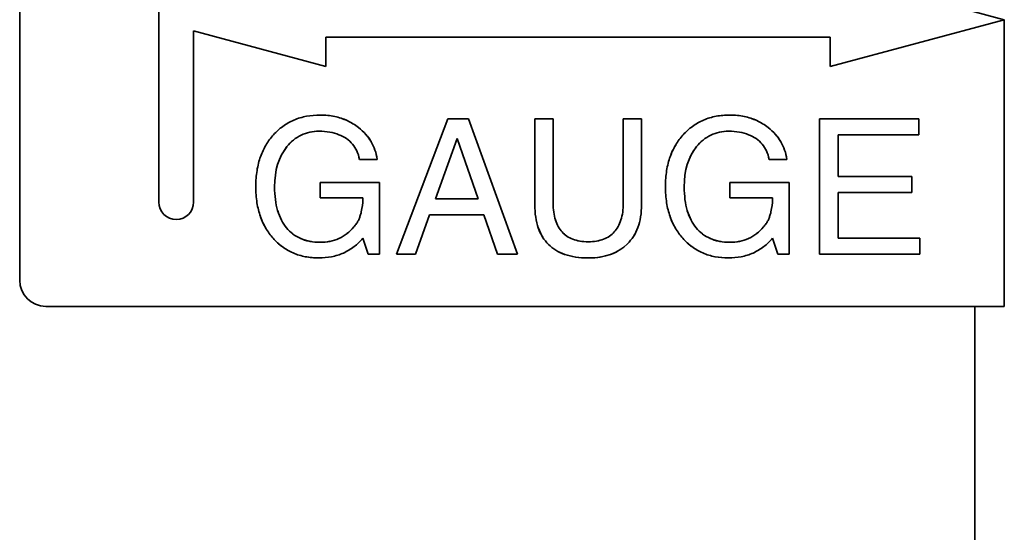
# Model space of a CAD drawing. Header units: millimetres. Extents: x -39 to 188, y 73 to 235.
# Tile 14 of 21: x 99.95 to 114.33, y 136.98 to 144.47. Entities that reach past the tile are written whole.
import ezdxf

# ---------------------------------------------------------------- set-up
doc = ezdxf.new("R2010")
doc.units = ezdxf.units.MM
doc.layers.add('Visible (ISO)', color=7, linetype='Continuous', lineweight=35)
doc.layers.add('Visible Narrow (ISO)', color=7, linetype='Continuous', lineweight=35)

msp = doc.modelspace()

# ---------------------------------------------------------------- linework, layer by layer
at = {"layer": 'Visible (ISO)'}
for p, q in [((99.952, 148.281), (99.952, 140.661)), ((101.984, 141.804), (101.984, 147.138)), ((111.785, 145.157), (114.328, 144.471)), ((114.328, 144.471), (111.785, 143.785)), ((114.325, 140.28), (114.325, 144.47)), ((102.492, 144.306), (102.492, 141.804)), ((104.422, 143.785), (102.492, 144.306)), ((104.422, 144.217), (104.422, 143.785)), ((111.785, 144.217), (104.422, 144.217)), ((111.785, 143.785), (111.785, 144.217)), ((105.453, 141.042), (106.201, 143.023)), ((106.201, 143.023), (106.507, 143.023)), ((106.507, 143.023), (107.218, 141.042)), ((107.473, 143.023), (107.741, 143.023)), ((107.473, 141.768), (107.473, 143.023)), ((107.741, 143.023), (107.741, 141.789)), ((108.764, 143.023), (109.032, 143.023)), ((108.764, 141.789), (108.764, 143.023)), ((109.032, 143.023), (109.032, 141.768)), ((111.632, 143.023), (113.081, 143.023)), ((111.632, 141.042), (111.632, 143.023)), ((113.081, 143.023), (113.081, 142.786)), ((111.9, 142.786), (111.9, 142.181)), ((113.081, 142.786), (111.9, 142.786)), ((106.341, 142.732), (106.021, 141.853)), ((106.645, 141.853), (106.341, 142.732)), ((109.477, 142.537), (109.477, 142.537)), ((105.172, 142.429), (104.913, 142.429)), ((111.154, 142.429), (110.895, 142.429)), ((104.341, 142.092), (105.207, 142.092)), ((104.341, 141.865), (104.341, 142.092)), ((105.207, 142.092), (105.207, 141.043)), ((110.322, 142.092), (111.189, 142.092)), ((110.322, 141.865), (110.322, 142.092)), ((111.189, 142.092), (111.189, 141.043)), ((111.9, 142.181), (112.978, 142.181)), ((112.978, 142.181), (112.978, 141.944)), ((111.9, 141.944), (111.9, 141.279)), ((112.978, 141.944), (111.9, 141.944)), ((104.962, 141.865), (104.341, 141.865)), ((104.962, 141.841), (104.962, 141.865)), ((106.021, 141.853), (106.645, 141.853)), ((110.943, 141.865), (110.322, 141.865)), ((110.943, 141.841), (110.943, 141.865)), ((105.936, 141.616), (105.729, 141.042)), ((106.728, 141.616), (105.936, 141.616)), ((106.93, 141.042), (106.728, 141.616)), ((109.477, 141.52), (109.477, 141.52)), ((107.546, 141.37), (107.546, 141.37)), ((105.04, 141.043), (104.961, 141.275)), ((111.022, 141.043), (110.942, 141.275)), ((111.9, 141.279), (113.096, 141.279)), ((113.096, 141.279), (113.096, 141.042)), ((105.207, 141.043), (105.04, 141.043)), ((105.729, 141.042), (105.453, 141.042)), ((107.218, 141.042), (106.93, 141.042)), ((111.189, 141.043), (111.022, 141.043)), ((113.096, 141.042), (111.632, 141.042)), ((100.333, 140.28), (113.896, 140.28)), ((114.325, 140.28), (113.896, 140.28))]:
    msp.add_line(p, q, dxfattribs=at)
for centre, radius, end in [((102.238, 141.804), 0.254, 0), ((100.333, 140.661), 0.381, 270)]:
    msp.add_arc(centre, radius, 180, end, dxfattribs=at)
for centre, major_axis, ratio, start_param, end_param in [((149.786, 107.327), (45.941, -35.277), 0.1126, 3.139538, 3.227841), ((155.71, 107.37), (45.884, -35.234), 0.11267, 3.139537, 3.227895), ((104.526, 141.506), (-0.328, -0.586), 0.489729, 2.098066, 2.422896), ((110.507, 141.506), (-0.328, -0.586), 0.489721, 2.098113, 2.422934), ((86.763, 169.09), (-22.006, 27.946), 0.134173, 3.03633, 3.157546)]:
    msp.add_ellipse(centre, major_axis=major_axis, ratio=ratio, start_param=start_param, end_param=end_param, dxfattribs=at)
for points, knots in [([(103.659, 142.789), (103.699, 142.834), (103.744, 142.875), (103.793, 142.911), (103.843, 142.947), (103.898, 142.979), (103.956, 143.004), (104.015, 143.029), (104.077, 143.047), (104.141, 143.059), (104.205, 143.071), (104.271, 143.077), (104.339, 143.077)], [0, 0, 0, 0, 0.25, 0.25, 0.25, 0.5, 0.5, 0.5, 0.75, 0.75, 0.75, 1, 1, 1, 1]), ([(104.339, 143.077), (104.415, 143.077), (104.486, 143.07), (104.551, 143.056), (104.617, 143.042), (104.677, 143.022), (104.734, 142.995), (104.792, 142.968), (104.846, 142.935), (104.897, 142.895)], [0, 0, 0, 0, 0.333333, 0.333333, 0.333333, 0.666667, 0.666667, 0.666667, 1, 1, 1, 1]), ([(109.64, 142.789), (109.681, 142.834), (109.725, 142.875), (109.775, 142.911), (109.824, 142.947), (109.879, 142.979), (109.937, 143.004), (109.996, 143.029), (110.058, 143.047), (110.122, 143.059), (110.186, 143.071), (110.252, 143.077), (110.321, 143.077)], [0, 0, 0, 0, 0.25, 0.25, 0.25, 0.5, 0.5, 0.5, 0.75, 0.75, 0.75, 1, 1, 1, 1]), ([(110.321, 143.077), (110.396, 143.077), (110.467, 143.07), (110.532, 143.056), (110.598, 143.042), (110.658, 143.022), (110.716, 142.995), (110.773, 142.968), (110.828, 142.935), (110.879, 142.895)], [0, 0, 0, 0, 0.333333, 0.333333, 0.333333, 0.666667, 0.666667, 0.666667, 1, 1, 1, 1]), ([(103.399, 142.031), (103.399, 142.115), (103.405, 142.193), (103.417, 142.266), (103.428, 142.339), (103.446, 142.406), (103.468, 142.468), (103.49, 142.53), (103.517, 142.587), (103.549, 142.641), (103.581, 142.694), (103.618, 142.743), (103.659, 142.789)], [0, 0, 0, 0, 0.25, 0.25, 0.25, 0.5, 0.5, 0.5, 0.75, 0.75, 0.75, 1, 1, 1, 1]), ([(104.323, 142.84), (104.277, 142.84), (104.233, 142.836), (104.189, 142.827), (104.145, 142.817), (104.102, 142.803), (104.061, 142.784), (104.02, 142.764), (103.982, 142.74), (103.948, 142.711), (103.913, 142.683), (103.882, 142.65), (103.853, 142.615)], [0, 0, 0, 0, 0.25, 0.25, 0.25, 0.5, 0.5, 0.5, 0.75, 0.75, 0.75, 1, 1, 1, 1]), ([(104.722, 142.732), (104.69, 142.755), (104.653, 142.774), (104.613, 142.79), (104.572, 142.807), (104.527, 142.819), (104.479, 142.827), (104.43, 142.836), (104.379, 142.84), (104.323, 142.84)], [0, 0, 0, 0, 0.333333, 0.333333, 0.333333, 0.666667, 0.666667, 0.666667, 1, 1, 1, 1]), ([(104.897, 142.895), (104.938, 142.864), (104.974, 142.83), (105.005, 142.795), (105.036, 142.76), (105.062, 142.724), (105.084, 142.686), (105.106, 142.648), (105.125, 142.609), (105.139, 142.566), (105.154, 142.523), (105.165, 142.477), (105.172, 142.429)], [0, 0, 0, 0, 0.25, 0.25, 0.25, 0.5, 0.5, 0.5, 0.75, 0.75, 0.75, 1, 1, 1, 1]), ([(109.38, 142.031), (109.38, 142.115), (109.386, 142.193), (109.398, 142.266), (109.41, 142.339), (109.427, 142.406), (109.449, 142.468), (109.471, 142.53), (109.499, 142.587), (109.53, 142.641), (109.562, 142.694), (109.599, 142.743), (109.64, 142.789)], [0, 0, 0, 0, 0.25, 0.25, 0.25, 0.5, 0.5, 0.5, 0.75, 0.75, 0.75, 1, 1, 1, 1]), ([(110.305, 142.84), (110.259, 142.84), (110.214, 142.836), (110.17, 142.827), (110.126, 142.817), (110.083, 142.803), (110.042, 142.784), (110.002, 142.764), (109.964, 142.74), (109.929, 142.711), (109.894, 142.683), (109.863, 142.65), (109.835, 142.615)], [0, 0, 0, 0, 0.25, 0.25, 0.25, 0.5, 0.5, 0.5, 0.75, 0.75, 0.75, 1, 1, 1, 1]), ([(110.703, 142.732), (110.671, 142.755), (110.635, 142.774), (110.594, 142.79), (110.554, 142.807), (110.508, 142.819), (110.46, 142.827), (110.412, 142.836), (110.36, 142.84), (110.305, 142.84)], [0, 0, 0, 0, 0.333333, 0.333333, 0.333333, 0.666667, 0.666667, 0.666667, 1, 1, 1, 1]), ([(110.879, 142.895), (110.919, 142.864), (110.955, 142.83), (110.986, 142.795), (111.017, 142.76), (111.043, 142.724), (111.065, 142.686), (111.087, 142.648), (111.106, 142.609), (111.121, 142.566), (111.136, 142.523), (111.147, 142.477), (111.154, 142.429)], [0, 0, 0, 0, 0.25, 0.25, 0.25, 0.5, 0.5, 0.5, 0.75, 0.75, 0.75, 1, 1, 1, 1]), ([(104.722, 142.732), (104.756, 142.708), (104.786, 142.681), (104.811, 142.651), (104.811, 142.651), (104.812, 142.651), (104.812, 142.651)], [0, 0, 0, 0, 0.3333333, 0.3333333, 0.3333333, 0.3350657, 0.3350657, 0.3350657, 0.3350657]), ([(104.913, 142.429), (104.905, 142.474), (104.891, 142.515), (104.874, 142.552), (104.857, 142.589), (104.836, 142.621), (104.811, 142.651), (104.786, 142.681), (104.756, 142.708), (104.722, 142.732)], [0, 0, 0, 0, 0.333333, 0.333333, 0.333333, 0.666667, 0.666667, 0.666667, 1, 1, 1, 1]), ([(110.703, 142.732), (110.738, 142.708), (110.768, 142.681), (110.793, 142.651), (110.793, 142.651), (110.793, 142.651), (110.793, 142.651)], [0, 0, 0, 0, 0.3333333, 0.3333333, 0.3333333, 0.3350659, 0.3350659, 0.3350659, 0.3350659]), ([(110.895, 142.429), (110.886, 142.474), (110.873, 142.515), (110.856, 142.552), (110.838, 142.589), (110.818, 142.621), (110.792, 142.651), (110.767, 142.681), (110.738, 142.708), (110.703, 142.732)], [0, 0, 0, 0, 0.333333, 0.333333, 0.333333, 0.666667, 0.666667, 0.666667, 1, 1, 1, 1]), ([(104.873, 142.554), (104.874, 142.553), (104.874, 142.553), (104.874, 142.552), (104.891, 142.516), (104.905, 142.474), (104.913, 142.429)], [0.6632343, 0.6632343, 0.6632343, 0.6632343, 0.6666667, 0.6666667, 0.6666667, 1, 1, 1, 1]), ([(110.855, 142.554), (110.855, 142.553), (110.855, 142.553), (110.855, 142.552), (110.872, 142.516), (110.886, 142.474), (110.895, 142.429)], [0.6632346, 0.6632346, 0.6632346, 0.6632346, 0.6666667, 0.6666667, 0.6666667, 1, 1, 1, 1]), ([(103.652, 141.275), (103.612, 141.32), (103.577, 141.369), (103.546, 141.422), (103.515, 141.475), (103.488, 141.532), (103.466, 141.594), (103.445, 141.656), (103.428, 141.723), (103.416, 141.796), (103.405, 141.869), (103.399, 141.947), (103.399, 142.031)], [0, 0, 0, 0, 0.25, 0.25, 0.25, 0.5, 0.5, 0.5, 0.75, 0.75, 0.75, 1, 1, 1, 1]), ([(103.674, 142.027), (103.674, 141.962), (103.677, 141.901), (103.685, 141.843), (103.692, 141.785), (103.703, 141.731), (103.718, 141.68), (103.733, 141.629), (103.752, 141.583), (103.773, 141.541), (103.795, 141.499), (103.82, 141.462), (103.847, 141.429)], [0, 0, 0, 0, 0.25, 0.25, 0.25, 0.5, 0.5, 0.5, 0.75, 0.75, 0.75, 1, 1, 1, 1]), ([(109.633, 141.275), (109.594, 141.32), (109.558, 141.369), (109.527, 141.422), (109.496, 141.475), (109.469, 141.532), (109.448, 141.594), (109.426, 141.656), (109.409, 141.723), (109.398, 141.796), (109.386, 141.869), (109.38, 141.947), (109.38, 142.031)], [0, 0, 0, 0, 0.25, 0.25, 0.25, 0.5, 0.5, 0.5, 0.75, 0.75, 0.75, 1, 1, 1, 1]), ([(109.655, 142.027), (109.655, 141.962), (109.659, 141.901), (109.666, 141.843), (109.673, 141.785), (109.684, 141.731), (109.699, 141.68), (109.714, 141.629), (109.733, 141.583), (109.755, 141.541), (109.776, 141.499), (109.801, 141.462), (109.828, 141.429)], [0, 0, 0, 0, 0.25, 0.25, 0.25, 0.5, 0.5, 0.5, 0.75, 0.75, 0.75, 1, 1, 1, 1]), ([(107.672, 141.186), (107.64, 141.217), (107.612, 141.253), (107.587, 141.293), (107.562, 141.333), (107.541, 141.377), (107.524, 141.426), (107.507, 141.475), (107.494, 141.528), (107.486, 141.585), (107.477, 141.642), (107.473, 141.703), (107.473, 141.768)], [0, 0, 0, 0, 0.25, 0.25, 0.25, 0.5, 0.5, 0.5, 0.75, 0.75, 0.75, 1, 1, 1, 1]), ([(107.741, 141.789), (107.741, 141.743), (107.744, 141.7), (107.749, 141.659), (107.755, 141.618), (107.763, 141.58), (107.774, 141.544), (107.785, 141.508), (107.799, 141.475), (107.815, 141.446), (107.832, 141.417), (107.851, 141.391), (107.871, 141.368)], [0, 0, 0, 0, 0.25, 0.25, 0.25, 0.5, 0.5, 0.5, 0.75, 0.75, 0.75, 1, 1, 1, 1]), ([(108.633, 141.368), (108.654, 141.391), (108.673, 141.417), (108.689, 141.446), (108.705, 141.476), (108.719, 141.508), (108.731, 141.544), (108.742, 141.58), (108.75, 141.618), (108.756, 141.659), (108.761, 141.7), (108.764, 141.743), (108.764, 141.789)], [0, 0, 0, 0, 0.25, 0.25, 0.25, 0.5, 0.5, 0.5, 0.75, 0.75, 0.75, 1, 1, 1, 1]), ([(109.032, 141.768), (109.032, 141.704), (109.027, 141.644), (109.018, 141.588), (109.009, 141.532), (108.996, 141.481), (108.978, 141.433), (108.96, 141.386), (108.939, 141.342), (108.913, 141.303), (108.888, 141.263), (108.859, 141.227), (108.826, 141.194)], [0, 0, 0, 0, 0.25, 0.25, 0.25, 0.5, 0.5, 0.5, 0.75, 0.75, 0.75, 1, 1, 1, 1]), ([(103.773, 141.541), (103.773, 141.541), (103.773, 141.541), (103.773, 141.541), (103.752, 141.582), (103.734, 141.628), (103.719, 141.678), (103.719, 141.678), (103.718, 141.678), (103.718, 141.679)], [0.2496869, 0.2496869, 0.2496869, 0.2496869, 0.25, 0.25, 0.25, 0.5, 0.5, 0.5, 0.501457, 0.501457, 0.501457, 0.501457]), ([(104.885, 141.515), (104.894, 141.528), (104.901, 141.543), (104.907, 141.559), (104.914, 141.574), (104.919, 141.591), (104.925, 141.608), (104.93, 141.625), (104.935, 141.643), (104.939, 141.662)], [0, 0, 0, 0, 0.333333, 0.333333, 0.333333, 0.666667, 0.666667, 0.666667, 1, 1, 1, 1]), ([(109.755, 141.541), (109.755, 141.541), (109.755, 141.541), (109.755, 141.541), (109.733, 141.582), (109.715, 141.628), (109.7, 141.678), (109.7, 141.678), (109.7, 141.678), (109.7, 141.679)], [0.2496869, 0.2496869, 0.2496869, 0.2496869, 0.25, 0.25, 0.25, 0.5, 0.5, 0.5, 0.5014569, 0.5014569, 0.5014569, 0.5014569]), ([(110.867, 141.515), (110.875, 141.528), (110.882, 141.543), (110.889, 141.559), (110.895, 141.574), (110.901, 141.591), (110.906, 141.608), (110.911, 141.625), (110.916, 141.643), (110.921, 141.662)], [0, 0, 0, 0, 0.333333, 0.333333, 0.333333, 0.666667, 0.666667, 0.666667, 1, 1, 1, 1]), ([(103.468, 141.591), (103.468, 141.591), (103.468, 141.59), (103.468, 141.59), (103.49, 141.528), (103.516, 141.472), (103.547, 141.42), (103.547, 141.42), (103.547, 141.42), (103.547, 141.419)], [0.4997597, 0.4997597, 0.4997597, 0.4997597, 0.5, 0.5, 0.5, 0.75, 0.75, 0.75, 0.7503705, 0.7503705, 0.7503705, 0.7503705]), ([(104.831, 141.441), (104.838, 141.449), (104.845, 141.457), (104.851, 141.466), (104.857, 141.474), (104.863, 141.482), (104.869, 141.49), (104.875, 141.498), (104.88, 141.507), (104.885, 141.515)], [0, 0, 0, 0, 0.333333, 0.333333, 0.333333, 0.666667, 0.666667, 0.666667, 1, 1, 1, 1]), ([(107.815, 141.446), (107.799, 141.475), (107.786, 141.507), (107.774, 141.542), (107.774, 141.542), (107.774, 141.543), (107.774, 141.543)], [0.2504911, 0.2504911, 0.2504911, 0.2504911, 0.5, 0.5, 0.5, 0.5020518, 0.5020518, 0.5020518, 0.5020518]), ([(109.449, 141.591), (109.449, 141.591), (109.449, 141.59), (109.449, 141.59), (109.471, 141.528), (109.497, 141.472), (109.528, 141.42), (109.528, 141.42), (109.528, 141.42), (109.528, 141.419)], [0.4997597, 0.4997597, 0.4997597, 0.4997597, 0.5, 0.5, 0.5, 0.75, 0.75, 0.75, 0.7503705, 0.7503705, 0.7503705, 0.7503705]), ([(110.812, 141.441), (110.819, 141.449), (110.826, 141.457), (110.832, 141.466), (110.839, 141.474), (110.845, 141.482), (110.85, 141.49), (110.856, 141.498), (110.862, 141.507), (110.867, 141.515)], [0, 0, 0, 0, 0.333333, 0.333333, 0.333333, 0.666667, 0.666667, 0.666667, 1, 1, 1, 1]), ([(103.94, 141.338), (103.94, 141.339), (103.939, 141.339), (103.939, 141.339), (103.906, 141.365), (103.875, 141.395), (103.847, 141.429)], [0.7481601, 0.7481601, 0.7481601, 0.7481601, 0.75, 0.75, 0.75, 1, 1, 1, 1]), ([(103.847, 141.429), (103.875, 141.395), (103.906, 141.364), (103.941, 141.338), (103.976, 141.311), (104.015, 141.288), (104.057, 141.27), (104.1, 141.251), (104.145, 141.238), (104.192, 141.23), (104.238, 141.221), (104.287, 141.217), (104.337, 141.217)], [0, 0, 0, 0, 0.25, 0.25, 0.25, 0.5, 0.5, 0.5, 0.75, 0.75, 0.75, 1, 1, 1, 1]), ([(104.337, 141.217), (104.385, 141.217), (104.432, 141.221), (104.479, 141.23), (104.525, 141.24), (104.57, 141.254), (104.613, 141.273), (104.655, 141.292), (104.695, 141.317), (104.732, 141.345), (104.768, 141.373), (104.801, 141.405), (104.831, 141.441)], [0, 0, 0, 0, 0.25, 0.25, 0.25, 0.5, 0.5, 0.5, 0.75, 0.75, 0.75, 1, 1, 1, 1]), ([(107.525, 141.423), (107.525, 141.423), (107.526, 141.422), (107.526, 141.422), (107.543, 141.374), (107.564, 141.331), (107.588, 141.292)], [0.497075, 0.497075, 0.497075, 0.497075, 0.5, 0.5, 0.5, 0.7451152, 0.7451152, 0.7451152, 0.7451152]), ([(107.941, 141.308), (107.94, 141.308), (107.94, 141.308), (107.94, 141.308), (107.914, 141.326), (107.891, 141.346), (107.871, 141.368)], [0.7462827, 0.7462827, 0.7462827, 0.7462827, 0.75, 0.75, 0.75, 1, 1, 1, 1]), ([(107.871, 141.368), (107.892, 141.345), (107.916, 141.325), (107.942, 141.307), (107.968, 141.289), (107.997, 141.274), (108.029, 141.262), (108.061, 141.25), (108.096, 141.241), (108.133, 141.235), (108.17, 141.228), (108.21, 141.225), (108.253, 141.225)], [0, 0, 0, 0, 0.25, 0.25, 0.25, 0.5, 0.5, 0.5, 0.75, 0.75, 0.75, 1, 1, 1, 1]), ([(108.253, 141.225), (108.296, 141.225), (108.336, 141.228), (108.373, 141.235), (108.41, 141.241), (108.445, 141.25), (108.476, 141.262), (108.508, 141.274), (108.537, 141.289), (108.563, 141.307), (108.589, 141.325), (108.613, 141.345), (108.633, 141.368)], [0, 0, 0, 0, 0.25, 0.25, 0.25, 0.5, 0.5, 0.5, 0.75, 0.75, 0.75, 1, 1, 1, 1]), ([(108.633, 141.368), (108.613, 141.345), (108.589, 141.325), (108.563, 141.307), (108.563, 141.307), (108.563, 141.307), (108.563, 141.307)], [0, 0, 0, 0, 0.25, 0.25, 0.25, 0.2503765, 0.2503765, 0.2503765, 0.2503765]), ([(108.913, 141.303), (108.913, 141.303), (108.913, 141.303), (108.913, 141.303), (108.938, 141.342), (108.96, 141.385), (108.977, 141.432), (108.977, 141.432), (108.977, 141.432), (108.977, 141.432)], [0.2499863, 0.2499863, 0.2499863, 0.2499863, 0.25, 0.25, 0.25, 0.5, 0.5, 0.5, 0.5003217, 0.5003217, 0.5003217, 0.5003217]), ([(109.921, 141.338), (109.921, 141.339), (109.921, 141.339), (109.92, 141.339), (109.887, 141.365), (109.856, 141.395), (109.828, 141.429)], [0.7481601, 0.7481601, 0.7481601, 0.7481601, 0.75, 0.75, 0.75, 1, 1, 1, 1]), ([(109.828, 141.429), (109.856, 141.395), (109.887, 141.364), (109.922, 141.338), (109.957, 141.311), (109.996, 141.288), (110.039, 141.27), (110.081, 141.251), (110.126, 141.238), (110.173, 141.23), (110.22, 141.221), (110.268, 141.217), (110.318, 141.217)], [0, 0, 0, 0, 0.25, 0.25, 0.25, 0.5, 0.5, 0.5, 0.75, 0.75, 0.75, 1, 1, 1, 1]), ([(110.318, 141.217), (110.367, 141.217), (110.414, 141.221), (110.46, 141.23), (110.506, 141.24), (110.551, 141.254), (110.594, 141.273), (110.637, 141.292), (110.677, 141.317), (110.713, 141.345), (110.749, 141.373), (110.782, 141.405), (110.812, 141.441)], [0, 0, 0, 0, 0.25, 0.25, 0.25, 0.5, 0.5, 0.5, 0.75, 0.75, 0.75, 1, 1, 1, 1]), ([(104.319, 140.988), (104.252, 140.988), (104.188, 140.994), (104.125, 141.006), (104.063, 141.017), (104.002, 141.036), (103.944, 141.061), (103.887, 141.085), (103.833, 141.117), (103.785, 141.153), (103.736, 141.189), (103.692, 141.23), (103.652, 141.275)], [0, 0, 0, 0, 0.25, 0.25, 0.25, 0.5, 0.5, 0.5, 0.75, 0.75, 0.75, 1, 1, 1, 1]), ([(104.211, 141.226), (104.2, 141.228), (104.19, 141.23), (104.179, 141.232), (104.132, 141.242), (104.089, 141.255), (104.05, 141.273)], [0.196637, 0.196637, 0.196637, 0.196637, 0.25, 0.25, 0.25, 0.4939577, 0.4939577, 0.4939577, 0.4939577]), ([(104.961, 141.275), (104.922, 141.23), (104.881, 141.189), (104.834, 141.153), (104.787, 141.117), (104.735, 141.085), (104.68, 141.06), (104.625, 141.036), (104.566, 141.017), (104.506, 141.005), (104.445, 140.994), (104.383, 140.988), (104.319, 140.988)], [0, 0, 0, 0, 0.25, 0.25, 0.25, 0.5, 0.5, 0.5, 0.75, 0.75, 0.75, 1, 1, 1, 1]), ([(108.253, 140.988), (108.188, 140.988), (108.127, 140.992), (108.07, 141.001), (108.013, 141.01), (107.96, 141.022), (107.912, 141.039), (107.863, 141.056), (107.819, 141.077), (107.779, 141.102), (107.739, 141.127), (107.703, 141.155), (107.672, 141.186)], [0, 0, 0, 0, 0.25, 0.25, 0.25, 0.5, 0.5, 0.5, 0.75, 0.75, 0.75, 1, 1, 1, 1]), ([(108.131, 141.235), (108.131, 141.235), (108.131, 141.235), (108.131, 141.235), (108.093, 141.241), (108.058, 141.251), (108.027, 141.263)], [0.2495396, 0.2495396, 0.2495396, 0.2495396, 0.25, 0.25, 0.25, 0.4977106, 0.4977106, 0.4977106, 0.4977106]), ([(108.478, 141.262), (108.446, 141.25), (108.411, 141.241), (108.374, 141.235), (108.374, 141.235), (108.374, 141.235), (108.374, 141.235)], [0.5009775, 0.5009775, 0.5009775, 0.5009775, 0.75, 0.75, 0.75, 0.7504216, 0.7504216, 0.7504216, 0.7504216]), ([(110.3, 140.988), (110.234, 140.988), (110.169, 140.994), (110.107, 141.006), (110.044, 141.017), (109.983, 141.036), (109.926, 141.061), (109.868, 141.085), (109.815, 141.117), (109.766, 141.153), (109.717, 141.189), (109.673, 141.23), (109.633, 141.275)], [0, 0, 0, 0, 0.25, 0.25, 0.25, 0.5, 0.5, 0.5, 0.75, 0.75, 0.75, 1, 1, 1, 1]), ([(110.192, 141.226), (110.182, 141.228), (110.171, 141.23), (110.161, 141.232), (110.114, 141.242), (110.071, 141.255), (110.032, 141.273)], [0.1966384, 0.1966384, 0.1966384, 0.1966384, 0.25, 0.25, 0.25, 0.4939577, 0.4939577, 0.4939577, 0.4939577]), ([(110.942, 141.275), (110.904, 141.23), (110.862, 141.189), (110.815, 141.153), (110.768, 141.117), (110.717, 141.085), (110.661, 141.06), (110.606, 141.036), (110.547, 141.017), (110.487, 141.005), (110.427, 140.994), (110.365, 140.988), (110.3, 140.988)], [0, 0, 0, 0, 0.25, 0.25, 0.25, 0.5, 0.5, 0.5, 0.75, 0.75, 0.75, 1, 1, 1, 1]), ([(107.778, 141.102), (107.817, 141.078), (107.86, 141.057), (107.908, 141.04), (107.909, 141.04), (107.909, 141.04), (107.909, 141.04)], [0.2510238, 0.2510238, 0.2510238, 0.2510238, 0.5, 0.5, 0.5, 0.5015812, 0.5015812, 0.5015812, 0.5015812]), ([(108.591, 141.044), (108.591, 141.044), (108.591, 141.044), (108.591, 141.044), (108.639, 141.062), (108.681, 141.083), (108.72, 141.109)], [0.4999996, 0.4999996, 0.4999996, 0.4999996, 0.5, 0.5, 0.5, 0.7499993, 0.7499993, 0.7499993, 0.7499993])]:
    msp.add_open_spline(points, degree=3, knots=knots, dxfattribs=at)
for points in [[(104.732, 142.996), (104.675, 143.022), (104.616, 143.042), (104.552, 143.056)], [(110.713, 142.996), (110.656, 143.022), (110.598, 143.042), (110.533, 143.056)], [(104.186, 142.826), (104.229, 142.835), (104.275, 142.84), (104.323, 142.84)], [(105.083, 142.688), (105.061, 142.724), (105.037, 142.759), (105.007, 142.792)], [(110.168, 142.826), (110.21, 142.835), (110.256, 142.84), (110.305, 142.84)], [(111.064, 142.688), (111.043, 142.724), (111.018, 142.759), (110.989, 142.792)], [(103.548, 142.639), (103.517, 142.586), (103.49, 142.529), (103.468, 142.468)], [(103.758, 142.459), (103.785, 142.517), (103.817, 142.569), (103.853, 142.615)], [(103.853, 142.615), (103.884, 142.653), (103.916, 142.686), (103.95, 142.713)], [(109.53, 142.639), (109.498, 142.586), (109.471, 142.529), (109.449, 142.468)], [(109.739, 142.459), (109.766, 142.517), (109.798, 142.569), (109.835, 142.615)], [(109.835, 142.615), (109.865, 142.653), (109.898, 142.686), (109.932, 142.713)], [(103.417, 142.266), (103.405, 142.193), (103.399, 142.115), (103.399, 142.031)], [(109.398, 142.266), (109.386, 142.193), (109.38, 142.115), (109.38, 142.031)], [(103.399, 142.031), (103.399, 141.947), (103.405, 141.868), (103.416, 141.795)], [(109.38, 142.031), (109.38, 141.947), (109.386, 141.868), (109.398, 141.795)], [(107.473, 141.768), (107.473, 141.702), (107.477, 141.64), (107.486, 141.582)], [(109.018, 141.587), (109.027, 141.643), (109.032, 141.704), (109.032, 141.768)], [(104.831, 141.441), (104.799, 141.403), (104.765, 141.371), (104.73, 141.344)], [(110.812, 141.441), (110.78, 141.403), (110.746, 141.371), (110.711, 141.344)], [(103.652, 141.275), (103.694, 141.228), (103.739, 141.186), (103.787, 141.152)], [(104.482, 141.231), (104.437, 141.222), (104.388, 141.217), (104.337, 141.217)], [(109.633, 141.275), (109.676, 141.228), (109.721, 141.186), (109.768, 141.152)], [(110.463, 141.231), (110.418, 141.222), (110.37, 141.217), (110.318, 141.217)], [(104.12, 141.006), (104.182, 140.995), (104.248, 140.988), (104.319, 140.988)], [(108.068, 141.001), (108.125, 140.993), (108.187, 140.988), (108.253, 140.988)], [(108.253, 140.988), (108.318, 140.988), (108.379, 140.993), (108.435, 141.002)], [(110.102, 141.006), (110.163, 140.995), (110.23, 140.988), (110.3, 140.988)]]:
    msp.add_open_spline(points, degree=3, dxfattribs=at)
at = {"layer": 'Visible Narrow (ISO)'}
msp.add_line((113.896, 136.318), (113.896, 140.28), dxfattribs=at)

doc.saveas('drawing.dxf')
